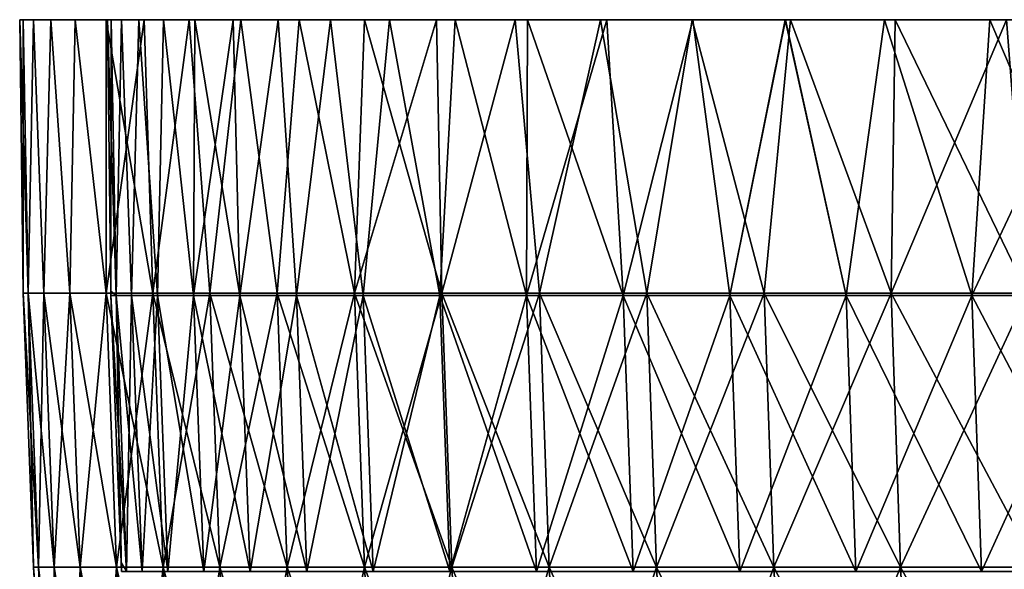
# Model space of a CAD drawing. Header units: millimetres. Extents: x -250 to 250, y 3898 to 4150.
# Tile 78 of 256: x -250 to -228, y 4137 to 4150. Entities that reach past the tile are written whole.
import ezdxf

# ---------------------------------------------------------------- set-up
doc = ezdxf.new("R2010")
doc.units = ezdxf.units.MM
doc.header["$LTSCALE"] = 5.599365
for name, color, linetype in [('1', 7, 'CONTINUOUS'), ('2', 7, 'CONTINUOUS'), ('3', 7, 'CONTINUOUS'), ('4', 7, 'CONTINUOUS'), ('5', 7, 'CONTINUOUS')]:
    doc.layers.add(name, color=color, linetype=linetype)

msp = doc.modelspace()

# ---------------------------------------------------------------- linework, layer by layer
at = {"layer": '1', "color": 251, "linetype": 'Continuous', "true_color": 0x504f50}
for points in [[(-250, 4150), (-249.921, 4150, 6.283), (-248, 4150), (-250, 4150)], [(-249.921, 4150, -6.283), (-250, 4150), (-247.92, 4150, -6.282), (-249.921, 4150, -6.283)], [(-247.92, 4150, -6.282), (-250, 4150), (-248, 4150), (-247.92, 4150, -6.282)], [(-249.921, 4150, 6.283), (-249.684, 4150, 12.561), (-247.92, 4150, 6.282), (-249.921, 4150, 6.283)], [(-248, 4150), (-249.921, 4150, 6.283), (-247.92, 4150, 6.282), (-248, 4150)], [(-249.684, 4150, -12.561), (-249.921, 4150, -6.283), (-247.682, 4150, -12.561), (-249.684, 4150, -12.561)], [(-247.682, 4150, -12.561), (-249.921, 4150, -6.283), (-247.92, 4150, -6.282), (-247.682, 4150, -12.561)], [(-249.684, 4150, 12.561), (-249.29, 4150, 18.832), (-247.682, 4150, 12.561), (-249.684, 4150, 12.561)], [(-247.92, 4150, 6.282), (-249.684, 4150, 12.561), (-247.682, 4150, 12.561), (-247.92, 4150, 6.282)], [(-249.29, 4150, -18.832), (-249.684, 4150, -12.561), (-247.284, 4150, -18.831), (-249.29, 4150, -18.832)], [(-247.284, 4150, -18.831), (-249.684, 4150, -12.561), (-247.682, 4150, -12.561), (-247.284, 4150, -18.831)], [(-249.29, 4150, 18.832), (-248.738, 4150, 25.09), (-247.284, 4150, 18.831), (-249.29, 4150, 18.832)], [(-247.682, 4150, 12.561), (-249.29, 4150, 18.832), (-247.284, 4150, 18.831), (-247.682, 4150, 12.561)], [(-248.738, 4150, -25.09), (-249.29, 4150, -18.832), (-246.728, 4150, -25.089), (-248.738, 4150, -25.09)], [(-246.728, 4150, -25.089), (-249.29, 4150, -18.832), (-247.284, 4150, -18.831), (-246.728, 4150, -25.089)], [(-248.738, 4150, 25.09), (-248.029, 4150, 31.333), (-246.013, 4150, 31.332), (-248.738, 4150, 25.09)], [(-247.284, 4150, 18.831), (-248.738, 4150, 25.09), (-246.728, 4150, 25.09), (-247.284, 4150, 18.831)], [(-246.728, 4150, 25.09), (-248.738, 4150, 25.09), (-246.013, 4150, 31.332), (-246.728, 4150, 25.09)], [(-248.029, 4150, -31.333), (-248.738, 4150, -25.09), (-246.013, 4150, -31.331), (-248.029, 4150, -31.333)], [(-246.013, 4150, -31.331), (-248.738, 4150, -25.09), (-246.728, 4150, -25.089), (-246.013, 4150, -31.331)], [(-248.029, 4150, 31.333), (-247.163, 4150, 37.556), (-245.14, 4150, 37.554), (-248.029, 4150, 31.333)], [(-246.013, 4150, 31.332), (-248.029, 4150, 31.333), (-245.14, 4150, 37.554), (-246.013, 4150, 31.332)], [(-247.163, 4150, -37.556), (-248.029, 4150, -31.333), (-245.14, 4150, -37.554), (-247.163, 4150, -37.556)], [(-245.14, 4150, -37.554), (-248.029, 4150, -31.333), (-246.013, 4150, -31.331), (-245.14, 4150, -37.554)], [(-247.163, 4150, 37.556), (-246.141, 4150, 43.756), (-244.11, 4150, 43.752), (-247.163, 4150, 37.556)], [(-245.14, 4150, 37.554), (-247.163, 4150, 37.556), (-244.11, 4150, 43.752), (-245.14, 4150, 37.554)], [(-246.141, 4150, -43.756), (-247.163, 4150, -37.556), (-244.11, 4150, -43.752), (-246.141, 4150, -43.756)], [(-244.11, 4150, -43.752), (-247.163, 4150, -37.556), (-245.14, 4150, -37.554), (-244.11, 4150, -43.752)], [(-246.141, 4150, 43.756), (-244.964, 4150, 49.927), (-242.923, 4150, 49.922), (-246.141, 4150, 43.756)], [(-244.11, 4150, 43.752), (-246.141, 4150, 43.756), (-242.923, 4150, 49.922), (-244.11, 4150, 43.752)], [(-244.964, 4150, -49.927), (-246.141, 4150, -43.756), (-242.924, 4150, -49.921), (-244.964, 4150, -49.927)], [(-242.924, 4150, -49.921), (-246.141, 4150, -43.756), (-244.11, 4150, -43.752), (-242.924, 4150, -49.921)], [(-244.964, 4150, 49.927), (-243.632, 4150, 56.068), (-241.581, 4150, 56.06), (-244.964, 4150, 49.927)], [(-242.923, 4150, 49.922), (-244.964, 4150, 49.927), (-241.581, 4150, 56.06), (-242.923, 4150, 49.922)], [(-243.632, 4150, -56.068), (-244.964, 4150, -49.927), (-241.581, 4150, -56.059), (-243.632, 4150, -56.068)], [(-241.581, 4150, -56.059), (-244.964, 4150, -49.927), (-242.924, 4150, -49.921), (-241.581, 4150, -56.059)], [(-243.632, 4150, 56.068), (-242.146, 4150, 62.172), (-240.083, 4150, 62.162), (-243.632, 4150, 56.068)], [(-241.581, 4150, 56.06), (-243.632, 4150, 56.068), (-240.083, 4150, 62.162), (-241.581, 4150, 56.06)], [(-242.146, 4150, -62.172), (-243.632, 4150, -56.068), (-240.083, 4150, -62.161), (-242.146, 4150, -62.172)], [(-240.083, 4150, -62.161), (-243.632, 4150, -56.068), (-241.581, 4150, -56.059), (-240.083, 4150, -62.161)], [(-242.146, 4150, 62.172), (-240.507, 4150, 68.238), (-238.432, 4150, 68.223), (-242.146, 4150, 62.172)], [(-240.083, 4150, 62.162), (-242.146, 4150, 62.172), (-238.432, 4150, 68.223), (-240.083, 4150, 62.162)], [(-240.507, 4150, -68.238), (-242.146, 4150, -62.172), (-238.432, 4150, -68.223), (-240.507, 4150, -68.238)], [(-238.432, 4150, -68.223), (-242.146, 4150, -62.172), (-240.083, 4150, -62.161), (-238.432, 4150, -68.223)], [(-240.507, 4150, 68.238), (-238.716, 4150, 74.26), (-236.627, 4150, 74.241), (-240.507, 4150, 68.238)], [(-238.432, 4150, 68.223), (-240.507, 4150, 68.238), (-236.627, 4150, 74.241), (-238.432, 4150, 68.223)], [(-238.716, 4150, -74.26), (-240.507, 4150, -68.238), (-236.627, 4150, -74.241), (-238.716, 4150, -74.26)], [(-236.627, 4150, -74.241), (-240.507, 4150, -68.238), (-238.432, 4150, -68.223), (-236.627, 4150, -74.241)], [(-238.716, 4150, 74.26), (-236.775, 4150, 80.236), (-234.67, 4150, 80.212), (-238.716, 4150, 74.26)], [(-236.627, 4150, 74.241), (-238.716, 4150, 74.26), (-234.67, 4150, 80.212), (-236.627, 4150, 74.241)], [(-236.775, 4150, -80.236), (-238.716, 4150, -74.26), (-234.67, 4150, -80.212), (-236.775, 4150, -80.236)], [(-234.67, 4150, -80.212), (-238.716, 4150, -74.26), (-236.627, 4150, -74.241), (-234.67, 4150, -80.212)], [(-236.775, 4150, 80.236), (-234.683, 4150, 86.161), (-232.562, 4150, 86.132), (-236.775, 4150, 80.236)], [(-234.67, 4150, 80.212), (-236.775, 4150, 80.236), (-232.562, 4150, 86.132), (-234.67, 4150, 80.212)], [(-234.683, 4150, -86.161), (-236.775, 4150, -80.236), (-232.563, 4150, -86.131), (-234.683, 4150, -86.161)], [(-232.563, 4150, -86.131), (-236.775, 4150, -80.236), (-234.67, 4150, -80.212), (-232.563, 4150, -86.131)], [(-234.683, 4150, 86.161), (-232.444, 4150, 92.031), (-230.306, 4150, 91.996), (-234.683, 4150, 86.161)], [(-232.562, 4150, 86.132), (-234.683, 4150, 86.161), (-230.306, 4150, 91.996), (-232.562, 4150, 86.132)], [(-232.444, 4150, -92.031), (-234.683, 4150, -86.161), (-230.306, 4150, -91.995), (-232.444, 4150, -92.031)], [(-230.306, 4150, -91.995), (-234.683, 4150, -86.161), (-232.563, 4150, -86.131), (-230.306, 4150, -91.995)], [(-232.444, 4150, 92.031), (-230.058, 4150, 97.843), (-227.902, 4150, 97.8), (-232.444, 4150, 92.031)], [(-230.306, 4150, 91.996), (-232.444, 4150, 92.031), (-227.902, 4150, 97.8), (-230.306, 4150, 91.996)], [(-230.058, 4150, -97.843), (-232.444, 4150, -92.031), (-227.902, 4150, -97.8), (-230.058, 4150, -97.843)], [(-227.902, 4150, -97.8), (-232.444, 4150, -92.031), (-230.306, 4150, -91.995), (-227.902, 4150, -97.8)], [(-230.058, 4150, 97.843), (-227.526, 4150, 103.594), (-225.351, 4150, 103.542), (-230.058, 4150, 97.843)], [(-227.902, 4150, 97.8), (-230.058, 4150, 97.843), (-225.351, 4150, 103.542), (-227.902, 4150, 97.8)], [(-227.526, 4150, -103.594), (-230.058, 4150, -97.843), (-225.351, 4150, -103.542), (-227.526, 4150, -103.594)], [(-225.351, 4150, -103.542), (-230.058, 4150, -97.843), (-227.902, 4150, -97.8), (-225.351, 4150, -103.542)]]:
    msp.add_3dface(points, dxfattribs=at)
at = {"layer": '2', "color": 251, "linetype": 'Continuous', "true_color": 0x504f50}
for points in [[(-250, 4150), (-249.921, 4150, -6.283), (-249.922, 4143.772), (-250, 4150)], [(-249.921, 4150, -6.283), (-249.804, 4143.772, -7.696), (-249.922, 4143.772), (-249.921, 4150, -6.283)], [(-249.921, 4150, -6.283), (-249.684, 4150, -12.561), (-249.804, 4143.772, -7.696), (-249.921, 4150, -6.283)], [(-249.684, 4150, -12.561), (-249.448, 4143.772, -15.385), (-249.804, 4143.772, -7.696), (-249.684, 4150, -12.561)], [(-249.684, 4150, -12.561), (-249.29, 4150, -18.832), (-249.448, 4143.772, -15.385), (-249.684, 4150, -12.561)], [(-249.29, 4150, -18.832), (-248.856, 4143.772, -23.06), (-249.448, 4143.772, -15.385), (-249.29, 4150, -18.832)], [(-249.29, 4150, -18.832), (-248.738, 4150, -25.09), (-248.856, 4143.772, -23.06), (-249.29, 4150, -18.832)], [(-248.738, 4150, -25.09), (-248.028, 4143.772, -30.713), (-248.856, 4143.772, -23.06), (-248.738, 4150, -25.09)], [(-248.738, 4150, -25.09), (-248.029, 4150, -31.333), (-248.028, 4143.772, -30.713), (-248.738, 4150, -25.09)], [(-248.029, 4150, -31.333), (-247.163, 4150, -37.556), (-248.028, 4143.772, -30.713), (-248.029, 4150, -31.333)], [(-247.163, 4150, -37.556), (-246.965, 4143.772, -38.336), (-248.028, 4143.772, -30.713), (-247.163, 4150, -37.556)], [(-247.163, 4150, -37.556), (-246.141, 4150, -43.756), (-246.965, 4143.772, -38.336), (-247.163, 4150, -37.556)], [(-246.141, 4150, -43.756), (-245.667, 4143.772, -45.923), (-246.965, 4143.772, -38.336), (-246.141, 4150, -43.756)], [(-246.141, 4150, -43.756), (-244.964, 4150, -49.927), (-245.667, 4143.772, -45.923), (-246.141, 4150, -43.756)], [(-244.964, 4150, -49.927), (-244.136, 4143.772, -53.467), (-245.667, 4143.772, -45.923), (-244.964, 4150, -49.927)], [(-244.964, 4150, -49.927), (-243.632, 4150, -56.068), (-244.136, 4143.772, -53.467), (-244.964, 4150, -49.927)], [(-243.632, 4150, -56.068), (-242.374, 4143.772, -60.96), (-244.136, 4143.772, -53.467), (-243.632, 4150, -56.068)], [(-243.632, 4150, -56.068), (-242.146, 4150, -62.172), (-242.374, 4143.772, -60.96), (-243.632, 4150, -56.068)], [(-242.146, 4150, -62.172), (-240.507, 4150, -68.238), (-242.374, 4143.772, -60.96), (-242.146, 4150, -62.172)], [(-240.507, 4150, -68.238), (-240.382, 4143.772, -68.395), (-242.374, 4143.772, -60.96), (-240.507, 4150, -68.238)], [(-240.507, 4150, -68.238), (-238.716, 4150, -74.26), (-240.382, 4143.772, -68.395), (-240.507, 4150, -68.238)], [(-238.716, 4150, -74.26), (-238.162, 4143.772, -75.765), (-240.382, 4143.772, -68.395), (-238.716, 4150, -74.26)], [(-238.716, 4150, -74.26), (-236.775, 4150, -80.236), (-238.162, 4143.772, -75.765), (-238.716, 4150, -74.26)], [(-236.775, 4150, -80.236), (-235.715, 4143.772, -83.063), (-238.162, 4143.772, -75.765), (-236.775, 4150, -80.236)], [(-236.775, 4150, -80.236), (-234.683, 4150, -86.161), (-235.715, 4143.772, -83.063), (-236.775, 4150, -80.236)], [(-234.683, 4150, -86.161), (-233.046, 4143.772, -90.282), (-235.715, 4143.772, -83.063), (-234.683, 4150, -86.161)], [(-234.683, 4150, -86.161), (-232.444, 4150, -92.031), (-233.046, 4143.772, -90.282), (-234.683, 4150, -86.161)], [(-232.444, 4150, -92.031), (-230.155, 4143.772, -97.416), (-233.046, 4143.772, -90.282), (-232.444, 4150, -92.031)], [(-232.444, 4150, -92.031), (-230.058, 4150, -97.843), (-230.155, 4143.772, -97.416), (-232.444, 4150, -92.031)], [(-230.058, 4150, -97.843), (-227.526, 4150, -103.594), (-230.155, 4143.772, -97.416), (-230.058, 4150, -97.843)], [(-227.526, 4150, -103.594), (-227.046, 4143.772, -104.458), (-230.155, 4143.772, -97.416), (-227.526, 4150, -103.594)], [(-249.804, 4143.772, -7.696), (-249.689, 4137.541), (-249.922, 4143.772), (-249.804, 4143.772, -7.696)], [(-249.571, 4137.541, -7.689), (-249.689, 4137.541), (-249.804, 4143.772, -7.696), (-249.571, 4137.541, -7.689)], [(-249.448, 4143.772, -15.385), (-249.571, 4137.541, -7.689), (-249.804, 4143.772, -7.696), (-249.448, 4143.772, -15.385)], [(-249.216, 4137.541, -15.371), (-249.571, 4137.541, -7.689), (-249.448, 4143.772, -15.385), (-249.216, 4137.541, -15.371)], [(-248.856, 4143.772, -23.06), (-249.216, 4137.541, -15.371), (-249.448, 4143.772, -15.385), (-248.856, 4143.772, -23.06)], [(-248.624, 4137.541, -23.038), (-249.216, 4137.541, -15.371), (-248.856, 4143.772, -23.06), (-248.624, 4137.541, -23.038)], [(-248.028, 4143.772, -30.713), (-248.624, 4137.541, -23.038), (-248.856, 4143.772, -23.06), (-248.028, 4143.772, -30.713)], [(-247.797, 4137.541, -30.684), (-248.624, 4137.541, -23.038), (-248.028, 4143.772, -30.713), (-247.797, 4137.541, -30.684)], [(-246.965, 4143.772, -38.336), (-247.797, 4137.541, -30.684), (-248.028, 4143.772, -30.713), (-246.965, 4143.772, -38.336)], [(-246.734, 4137.541, -38.3), (-247.797, 4137.541, -30.684), (-246.965, 4143.772, -38.336), (-246.734, 4137.541, -38.3)], [(-245.667, 4143.772, -45.923), (-246.734, 4137.541, -38.3), (-246.965, 4143.772, -38.336), (-245.667, 4143.772, -45.923)], [(-245.438, 4137.541, -45.88), (-246.734, 4137.541, -38.3), (-245.667, 4143.772, -45.923), (-245.438, 4137.541, -45.88)], [(-244.136, 4143.772, -53.467), (-245.438, 4137.541, -45.88), (-245.667, 4143.772, -45.923), (-244.136, 4143.772, -53.467)], [(-243.909, 4137.541, -53.417), (-245.438, 4137.541, -45.88), (-244.136, 4143.772, -53.467), (-243.909, 4137.541, -53.417)], [(-242.374, 4143.772, -60.96), (-243.909, 4137.541, -53.417), (-244.136, 4143.772, -53.467), (-242.374, 4143.772, -60.96)], [(-242.148, 4137.541, -60.903), (-243.909, 4137.541, -53.417), (-242.374, 4143.772, -60.96), (-242.148, 4137.541, -60.903)], [(-240.382, 4143.772, -68.395), (-242.148, 4137.541, -60.903), (-242.374, 4143.772, -60.96), (-240.382, 4143.772, -68.395)], [(-240.158, 4137.541, -68.331), (-242.148, 4137.541, -60.903), (-240.382, 4143.772, -68.395), (-240.158, 4137.541, -68.331)], [(-238.162, 4143.772, -75.765), (-240.158, 4137.541, -68.331), (-240.382, 4143.772, -68.395), (-238.162, 4143.772, -75.765)], [(-237.939, 4137.541, -75.694), (-240.158, 4137.541, -68.331), (-238.162, 4143.772, -75.765), (-237.939, 4137.541, -75.694)], [(-235.715, 4143.772, -83.063), (-237.939, 4137.541, -75.694), (-238.162, 4143.772, -75.765), (-235.715, 4143.772, -83.063)], [(-235.496, 4137.541, -82.985), (-237.939, 4137.541, -75.694), (-235.715, 4143.772, -83.063), (-235.496, 4137.541, -82.985)], [(-233.046, 4143.772, -90.282), (-235.496, 4137.541, -82.985), (-235.715, 4143.772, -83.063), (-233.046, 4143.772, -90.282)], [(-232.828, 4137.541, -90.198), (-235.496, 4137.541, -82.985), (-233.046, 4143.772, -90.282), (-232.828, 4137.541, -90.198)], [(-230.155, 4143.772, -97.416), (-232.828, 4137.541, -90.198), (-233.046, 4143.772, -90.282), (-230.155, 4143.772, -97.416)], [(-229.94, 4137.541, -97.325), (-232.828, 4137.541, -90.198), (-230.155, 4143.772, -97.416), (-229.94, 4137.541, -97.325)], [(-227.046, 4143.772, -104.458), (-229.94, 4137.541, -97.325), (-230.155, 4143.772, -97.416), (-227.046, 4143.772, -104.458)], [(-226.834, 4137.541, -104.36), (-229.94, 4137.541, -97.325), (-227.046, 4143.772, -104.458), (-226.834, 4137.541, -104.36)], [(-249.571, 4137.541, -7.689), (-249.301, 4131.318), (-249.689, 4137.541), (-249.571, 4137.541, -7.689)], [(-249.183, 4131.318, -7.677), (-249.301, 4131.318), (-249.571, 4137.541, -7.689), (-249.183, 4131.318, -7.677)], [(-249.216, 4137.541, -15.371), (-249.183, 4131.318, -7.677), (-249.571, 4137.541, -7.689), (-249.216, 4137.541, -15.371)], [(-248.828, 4131.318, -15.347), (-249.183, 4131.318, -7.677), (-249.216, 4137.541, -15.371), (-248.828, 4131.318, -15.347)], [(-248.624, 4137.541, -23.038), (-248.828, 4131.318, -15.347), (-249.216, 4137.541, -15.371), (-248.624, 4137.541, -23.038)], [(-248.238, 4131.318, -23.003), (-248.828, 4131.318, -15.347), (-248.624, 4137.541, -23.038), (-248.238, 4131.318, -23.003)], [(-247.797, 4137.541, -30.684), (-248.238, 4131.318, -23.003), (-248.624, 4137.541, -23.038), (-247.797, 4137.541, -30.684)], [(-247.411, 4131.318, -30.636), (-248.238, 4131.318, -23.003), (-247.797, 4137.541, -30.684), (-247.411, 4131.318, -30.636)], [(-246.734, 4137.541, -38.3), (-247.411, 4131.318, -30.636), (-247.797, 4137.541, -30.684), (-246.734, 4137.541, -38.3)], [(-246.351, 4131.318, -38.241), (-247.411, 4131.318, -30.636), (-246.734, 4137.541, -38.3), (-246.351, 4131.318, -38.241)], [(-245.438, 4137.541, -45.88), (-246.351, 4131.318, -38.241), (-246.734, 4137.541, -38.3), (-245.438, 4137.541, -45.88)], [(-245.056, 4131.318, -45.809), (-246.351, 4131.318, -38.241), (-245.438, 4137.541, -45.88), (-245.056, 4131.318, -45.809)], [(-243.909, 4137.541, -53.417), (-245.056, 4131.318, -45.809), (-245.438, 4137.541, -45.88), (-243.909, 4137.541, -53.417)], [(-243.529, 4131.318, -53.334), (-245.056, 4131.318, -45.809), (-243.909, 4137.541, -53.417), (-243.529, 4131.318, -53.334)], [(-242.148, 4137.541, -60.903), (-243.529, 4131.318, -53.334), (-243.909, 4137.541, -53.417), (-242.148, 4137.541, -60.903)], [(-241.771, 4131.318, -60.808), (-243.529, 4131.318, -53.334), (-242.148, 4137.541, -60.903), (-241.771, 4131.318, -60.808)], [(-240.158, 4137.541, -68.331), (-241.771, 4131.318, -60.808), (-242.148, 4137.541, -60.903), (-240.158, 4137.541, -68.331)], [(-239.784, 4131.318, -68.224), (-241.771, 4131.318, -60.808), (-240.158, 4137.541, -68.331), (-239.784, 4131.318, -68.224)], [(-237.939, 4137.541, -75.694), (-239.784, 4131.318, -68.224), (-240.158, 4137.541, -68.331), (-237.939, 4137.541, -75.694)], [(-237.569, 4131.318, -75.576), (-239.784, 4131.318, -68.224), (-237.939, 4137.541, -75.694), (-237.569, 4131.318, -75.576)], [(-235.496, 4137.541, -82.985), (-237.569, 4131.318, -75.576), (-237.939, 4137.541, -75.694), (-235.496, 4137.541, -82.985)], [(-235.129, 4131.318, -82.856), (-237.569, 4131.318, -75.576), (-235.496, 4137.541, -82.985), (-235.129, 4131.318, -82.856)], [(-232.828, 4137.541, -90.198), (-235.129, 4131.318, -82.856), (-235.496, 4137.541, -82.985), (-232.828, 4137.541, -90.198)], [(-232.466, 4131.318, -90.058), (-235.129, 4131.318, -82.856), (-232.828, 4137.541, -90.198), (-232.466, 4131.318, -90.058)], [(-229.94, 4137.541, -97.325), (-232.466, 4131.318, -90.058), (-232.828, 4137.541, -90.198), (-229.94, 4137.541, -97.325)], [(-229.583, 4131.318, -97.174), (-232.466, 4131.318, -90.058), (-229.94, 4137.541, -97.325), (-229.583, 4131.318, -97.174)], [(-226.834, 4137.541, -104.36), (-229.583, 4131.318, -97.174), (-229.94, 4137.541, -97.325), (-226.834, 4137.541, -104.36)], [(-226.481, 4131.318, -104.198), (-229.583, 4131.318, -97.174), (-226.834, 4137.541, -104.36), (-226.481, 4131.318, -104.198)]]:
    msp.add_3dface(points, dxfattribs=at)
at = {"layer": '3', "color": 251, "linetype": 'Continuous', "true_color": 0x504f50}
for points in [[(-249.921, 4150, 6.283), (-250, 4150), (-249.804, 4143.772, 7.696), (-249.921, 4150, 6.283)], [(-250, 4150), (-249.922, 4143.772), (-249.804, 4143.772, 7.696), (-250, 4150)], [(-249.684, 4150, 12.561), (-249.921, 4150, 6.283), (-249.804, 4143.772, 7.696), (-249.684, 4150, 12.561)], [(-249.684, 4150, 12.561), (-249.804, 4143.772, 7.696), (-249.448, 4143.772, 15.385), (-249.684, 4150, 12.561)], [(-249.29, 4150, 18.832), (-249.684, 4150, 12.561), (-249.448, 4143.772, 15.385), (-249.29, 4150, 18.832)], [(-249.29, 4150, 18.832), (-249.448, 4143.772, 15.385), (-248.856, 4143.772, 23.06), (-249.29, 4150, 18.832)], [(-248.738, 4150, 25.09), (-249.29, 4150, 18.832), (-248.856, 4143.772, 23.06), (-248.738, 4150, 25.09)], [(-248.738, 4150, 25.09), (-248.856, 4143.772, 23.06), (-248.028, 4143.772, 30.713), (-248.738, 4150, 25.09)], [(-248.029, 4150, 31.333), (-248.738, 4150, 25.09), (-248.028, 4143.772, 30.713), (-248.029, 4150, 31.333)], [(-247.163, 4150, 37.556), (-248.029, 4150, 31.333), (-246.965, 4143.772, 38.336), (-247.163, 4150, 37.556)], [(-248.029, 4150, 31.333), (-248.028, 4143.772, 30.713), (-246.965, 4143.772, 38.336), (-248.029, 4150, 31.333)], [(-246.141, 4150, 43.756), (-247.163, 4150, 37.556), (-246.965, 4143.772, 38.336), (-246.141, 4150, 43.756)], [(-246.141, 4150, 43.756), (-246.965, 4143.772, 38.336), (-245.667, 4143.772, 45.923), (-246.141, 4150, 43.756)], [(-244.964, 4150, 49.927), (-246.141, 4150, 43.756), (-245.667, 4143.772, 45.923), (-244.964, 4150, 49.927)], [(-244.964, 4150, 49.927), (-245.667, 4143.772, 45.923), (-244.136, 4143.772, 53.467), (-244.964, 4150, 49.927)], [(-243.632, 4150, 56.068), (-244.964, 4150, 49.927), (-244.136, 4143.772, 53.467), (-243.632, 4150, 56.068)], [(-243.632, 4150, 56.068), (-244.136, 4143.772, 53.467), (-242.374, 4143.772, 60.96), (-243.632, 4150, 56.068)], [(-242.146, 4150, 62.172), (-243.632, 4150, 56.068), (-242.374, 4143.772, 60.96), (-242.146, 4150, 62.172)], [(-242.146, 4150, 62.172), (-242.374, 4143.772, 60.96), (-240.382, 4143.772, 68.395), (-242.146, 4150, 62.172)], [(-240.507, 4150, 68.238), (-242.146, 4150, 62.172), (-240.382, 4143.772, 68.395), (-240.507, 4150, 68.238)], [(-238.716, 4150, 74.26), (-240.507, 4150, 68.238), (-240.382, 4143.772, 68.395), (-238.716, 4150, 74.26)], [(-238.716, 4150, 74.26), (-240.382, 4143.772, 68.395), (-238.162, 4143.772, 75.765), (-238.716, 4150, 74.26)], [(-236.775, 4150, 80.236), (-238.716, 4150, 74.26), (-238.162, 4143.772, 75.765), (-236.775, 4150, 80.236)], [(-236.775, 4150, 80.236), (-238.162, 4143.772, 75.765), (-235.715, 4143.772, 83.063), (-236.775, 4150, 80.236)], [(-234.683, 4150, 86.161), (-236.775, 4150, 80.236), (-235.715, 4143.772, 83.063), (-234.683, 4150, 86.161)], [(-234.683, 4150, 86.161), (-235.715, 4143.772, 83.063), (-233.046, 4143.772, 90.282), (-234.683, 4150, 86.161)], [(-232.444, 4150, 92.031), (-234.683, 4150, 86.161), (-233.046, 4143.772, 90.282), (-232.444, 4150, 92.031)], [(-232.444, 4150, 92.031), (-233.046, 4143.772, 90.282), (-230.155, 4143.772, 97.416), (-232.444, 4150, 92.031)], [(-230.058, 4150, 97.843), (-232.444, 4150, 92.031), (-230.155, 4143.772, 97.416), (-230.058, 4150, 97.843)], [(-230.058, 4150, 97.843), (-230.155, 4143.772, 97.416), (-227.046, 4143.772, 104.458), (-230.058, 4150, 97.843)], [(-227.526, 4150, 103.594), (-230.058, 4150, 97.843), (-227.046, 4143.772, 104.458), (-227.526, 4150, 103.594)], [(-249.922, 4143.772), (-249.689, 4137.541), (-249.571, 4137.541, 7.689), (-249.922, 4143.772)], [(-249.922, 4143.772), (-249.571, 4137.541, 7.689), (-249.804, 4143.772, 7.696), (-249.922, 4143.772)], [(-249.571, 4137.541, 7.689), (-249.216, 4137.541, 15.371), (-249.804, 4143.772, 7.696), (-249.571, 4137.541, 7.689)], [(-249.804, 4143.772, 7.696), (-249.216, 4137.541, 15.371), (-249.448, 4143.772, 15.385), (-249.804, 4143.772, 7.696)], [(-249.216, 4137.541, 15.371), (-248.624, 4137.541, 23.038), (-249.448, 4143.772, 15.385), (-249.216, 4137.541, 15.371)], [(-249.448, 4143.772, 15.385), (-248.624, 4137.541, 23.038), (-248.856, 4143.772, 23.06), (-249.448, 4143.772, 15.385)], [(-248.624, 4137.541, 23.038), (-247.797, 4137.541, 30.684), (-248.856, 4143.772, 23.06), (-248.624, 4137.541, 23.038)], [(-248.856, 4143.772, 23.06), (-247.797, 4137.541, 30.684), (-248.028, 4143.772, 30.713), (-248.856, 4143.772, 23.06)], [(-247.797, 4137.541, 30.684), (-246.734, 4137.541, 38.3), (-248.028, 4143.772, 30.713), (-247.797, 4137.541, 30.684)], [(-248.028, 4143.772, 30.713), (-246.734, 4137.541, 38.3), (-246.965, 4143.772, 38.336), (-248.028, 4143.772, 30.713)], [(-246.734, 4137.541, 38.3), (-245.438, 4137.541, 45.88), (-246.965, 4143.772, 38.336), (-246.734, 4137.541, 38.3)], [(-246.965, 4143.772, 38.336), (-245.438, 4137.541, 45.88), (-245.667, 4143.772, 45.923), (-246.965, 4143.772, 38.336)], [(-245.438, 4137.541, 45.88), (-243.909, 4137.541, 53.417), (-245.667, 4143.772, 45.923), (-245.438, 4137.541, 45.88)], [(-245.667, 4143.772, 45.923), (-243.909, 4137.541, 53.417), (-244.136, 4143.772, 53.467), (-245.667, 4143.772, 45.923)], [(-243.909, 4137.541, 53.417), (-242.148, 4137.541, 60.903), (-244.136, 4143.772, 53.467), (-243.909, 4137.541, 53.417)], [(-244.136, 4143.772, 53.467), (-242.148, 4137.541, 60.903), (-242.374, 4143.772, 60.96), (-244.136, 4143.772, 53.467)], [(-242.148, 4137.541, 60.903), (-240.158, 4137.541, 68.331), (-242.374, 4143.772, 60.96), (-242.148, 4137.541, 60.903)], [(-242.374, 4143.772, 60.96), (-240.158, 4137.541, 68.331), (-240.382, 4143.772, 68.395), (-242.374, 4143.772, 60.96)], [(-240.158, 4137.541, 68.331), (-237.939, 4137.541, 75.694), (-240.382, 4143.772, 68.395), (-240.158, 4137.541, 68.331)], [(-240.382, 4143.772, 68.395), (-237.939, 4137.541, 75.694), (-238.162, 4143.772, 75.765), (-240.382, 4143.772, 68.395)], [(-237.939, 4137.541, 75.694), (-235.496, 4137.541, 82.985), (-238.162, 4143.772, 75.765), (-237.939, 4137.541, 75.694)], [(-238.162, 4143.772, 75.765), (-235.496, 4137.541, 82.985), (-235.715, 4143.772, 83.063), (-238.162, 4143.772, 75.765)], [(-235.496, 4137.541, 82.985), (-232.828, 4137.541, 90.198), (-235.715, 4143.772, 83.063), (-235.496, 4137.541, 82.985)], [(-235.715, 4143.772, 83.063), (-232.828, 4137.541, 90.198), (-233.046, 4143.772, 90.282), (-235.715, 4143.772, 83.063)], [(-232.828, 4137.541, 90.198), (-229.94, 4137.541, 97.325), (-233.046, 4143.772, 90.282), (-232.828, 4137.541, 90.198)], [(-233.046, 4143.772, 90.282), (-229.94, 4137.541, 97.325), (-230.155, 4143.772, 97.416), (-233.046, 4143.772, 90.282)], [(-229.94, 4137.541, 97.325), (-226.834, 4137.541, 104.36), (-230.155, 4143.772, 97.416), (-229.94, 4137.541, 97.325)], [(-230.155, 4143.772, 97.416), (-226.834, 4137.541, 104.36), (-227.046, 4143.772, 104.458), (-230.155, 4143.772, 97.416)], [(-249.689, 4137.541), (-249.301, 4131.318), (-249.183, 4131.318, 7.677), (-249.689, 4137.541)], [(-249.689, 4137.541), (-249.183, 4131.318, 7.677), (-249.571, 4137.541, 7.689), (-249.689, 4137.541)], [(-249.183, 4131.318, 7.677), (-248.828, 4131.318, 15.347), (-249.571, 4137.541, 7.689), (-249.183, 4131.318, 7.677)], [(-249.571, 4137.541, 7.689), (-248.828, 4131.318, 15.347), (-249.216, 4137.541, 15.371), (-249.571, 4137.541, 7.689)], [(-248.828, 4131.318, 15.347), (-248.238, 4131.318, 23.003), (-249.216, 4137.541, 15.371), (-248.828, 4131.318, 15.347)], [(-249.216, 4137.541, 15.371), (-248.238, 4131.318, 23.003), (-248.624, 4137.541, 23.038), (-249.216, 4137.541, 15.371)], [(-248.238, 4131.318, 23.003), (-247.411, 4131.318, 30.636), (-248.624, 4137.541, 23.038), (-248.238, 4131.318, 23.003)], [(-248.624, 4137.541, 23.038), (-247.411, 4131.318, 30.636), (-247.797, 4137.541, 30.684), (-248.624, 4137.541, 23.038)], [(-247.411, 4131.318, 30.636), (-246.351, 4131.318, 38.241), (-247.797, 4137.541, 30.684), (-247.411, 4131.318, 30.636)], [(-247.797, 4137.541, 30.684), (-246.351, 4131.318, 38.241), (-246.734, 4137.541, 38.3), (-247.797, 4137.541, 30.684)], [(-246.351, 4131.318, 38.241), (-245.056, 4131.318, 45.809), (-246.734, 4137.541, 38.3), (-246.351, 4131.318, 38.241)], [(-246.734, 4137.541, 38.3), (-245.056, 4131.318, 45.809), (-245.438, 4137.541, 45.88), (-246.734, 4137.541, 38.3)], [(-245.056, 4131.318, 45.809), (-243.529, 4131.318, 53.334), (-245.438, 4137.541, 45.88), (-245.056, 4131.318, 45.809)], [(-245.438, 4137.541, 45.88), (-243.529, 4131.318, 53.334), (-243.909, 4137.541, 53.417), (-245.438, 4137.541, 45.88)], [(-243.529, 4131.318, 53.334), (-241.771, 4131.318, 60.808), (-243.909, 4137.541, 53.417), (-243.529, 4131.318, 53.334)], [(-243.909, 4137.541, 53.417), (-241.771, 4131.318, 60.808), (-242.148, 4137.541, 60.903), (-243.909, 4137.541, 53.417)], [(-241.771, 4131.318, 60.808), (-239.784, 4131.318, 68.224), (-242.148, 4137.541, 60.903), (-241.771, 4131.318, 60.808)], [(-242.148, 4137.541, 60.903), (-239.784, 4131.318, 68.224), (-240.158, 4137.541, 68.331), (-242.148, 4137.541, 60.903)], [(-239.784, 4131.318, 68.224), (-237.569, 4131.318, 75.576), (-240.158, 4137.541, 68.331), (-239.784, 4131.318, 68.224)], [(-240.158, 4137.541, 68.331), (-237.569, 4131.318, 75.576), (-237.939, 4137.541, 75.694), (-240.158, 4137.541, 68.331)], [(-237.569, 4131.318, 75.576), (-235.129, 4131.318, 82.856), (-237.939, 4137.541, 75.694), (-237.569, 4131.318, 75.576)], [(-237.939, 4137.541, 75.694), (-235.129, 4131.318, 82.856), (-235.496, 4137.541, 82.985), (-237.939, 4137.541, 75.694)], [(-235.129, 4131.318, 82.856), (-232.466, 4131.318, 90.058), (-235.496, 4137.541, 82.985), (-235.129, 4131.318, 82.856)], [(-235.496, 4137.541, 82.985), (-232.466, 4131.318, 90.058), (-232.828, 4137.541, 90.198), (-235.496, 4137.541, 82.985)], [(-232.466, 4131.318, 90.058), (-229.583, 4131.318, 97.174), (-232.828, 4137.541, 90.198), (-232.466, 4131.318, 90.058)], [(-232.828, 4137.541, 90.198), (-229.583, 4131.318, 97.174), (-229.94, 4137.541, 97.325), (-232.828, 4137.541, 90.198)], [(-229.583, 4131.318, 97.174), (-226.481, 4131.318, 104.198), (-229.94, 4137.541, 97.325), (-229.583, 4131.318, 97.174)], [(-229.94, 4137.541, 97.325), (-226.481, 4131.318, 104.198), (-226.834, 4137.541, 104.36), (-229.94, 4137.541, 97.325)]]:
    msp.add_3dface(points, dxfattribs=at)
at = {"layer": '4', "color": 155, "linetype": 'Continuous', "true_color": 0x4a708c}
for points in [[(-248, 4150), (-247.92, 4150, 6.282), (-247.923, 4143.824), (-248, 4150)], [(-247.92, 4150, 6.282), (-247.921, 4143.721), (-247.923, 4143.824), (-247.92, 4150, 6.282)], [(-247.92, 4150, 6.282), (-247.803, 4143.721, 7.635), (-247.921, 4143.721), (-247.92, 4150, 6.282)], [(-247.92, 4150, 6.282), (-247.682, 4150, 12.561), (-247.803, 4143.721, 7.635), (-247.92, 4150, 6.282)], [(-247.682, 4150, 12.561), (-247.45, 4143.721, 15.262), (-247.803, 4143.721, 7.635), (-247.682, 4150, 12.561)], [(-247.682, 4150, 12.561), (-247.284, 4150, 18.831), (-247.45, 4143.721, 15.262), (-247.682, 4150, 12.561)], [(-247.284, 4150, 18.831), (-246.863, 4143.721, 22.875), (-247.45, 4143.721, 15.262), (-247.284, 4150, 18.831)], [(-247.284, 4150, 18.831), (-246.728, 4150, 25.09), (-246.863, 4143.721, 22.875), (-247.284, 4150, 18.831)], [(-246.728, 4150, 25.09), (-246.041, 4143.721, 30.467), (-246.863, 4143.721, 22.875), (-246.728, 4150, 25.09)], [(-246.728, 4150, 25.09), (-246.013, 4150, 31.332), (-246.041, 4143.721, 30.467), (-246.728, 4150, 25.09)], [(-246.013, 4150, 31.332), (-245.14, 4150, 37.554), (-246.041, 4143.721, 30.467), (-246.013, 4150, 31.332)], [(-245.14, 4150, 37.554), (-244.986, 4143.721, 38.029), (-246.041, 4143.721, 30.467), (-245.14, 4150, 37.554)], [(-245.14, 4150, 37.554), (-244.11, 4150, 43.752), (-244.986, 4143.721, 38.029), (-245.14, 4150, 37.554)], [(-244.11, 4150, 43.752), (-243.699, 4143.721, 45.555), (-244.986, 4143.721, 38.029), (-244.11, 4150, 43.752)], [(-244.11, 4150, 43.752), (-242.923, 4150, 49.922), (-243.699, 4143.721, 45.555), (-244.11, 4150, 43.752)], [(-242.923, 4150, 49.922), (-242.181, 4143.721, 53.038), (-243.699, 4143.721, 45.555), (-242.923, 4150, 49.922)], [(-242.923, 4150, 49.922), (-241.581, 4150, 56.06), (-242.181, 4143.721, 53.038), (-242.923, 4150, 49.922)], [(-241.581, 4150, 56.06), (-240.433, 4143.721, 60.471), (-242.181, 4143.721, 53.038), (-241.581, 4150, 56.06)], [(-241.581, 4150, 56.06), (-240.083, 4150, 62.162), (-240.433, 4143.721, 60.471), (-241.581, 4150, 56.06)], [(-240.083, 4150, 62.162), (-238.456, 4143.721, 67.847), (-240.433, 4143.721, 60.471), (-240.083, 4150, 62.162)], [(-240.083, 4150, 62.162), (-238.432, 4150, 68.223), (-238.456, 4143.721, 67.847), (-240.083, 4150, 62.162)], [(-238.432, 4150, 68.223), (-236.627, 4150, 74.241), (-238.456, 4143.721, 67.847), (-238.432, 4150, 68.223)], [(-236.627, 4150, 74.241), (-236.254, 4143.721, 75.158), (-238.456, 4143.721, 67.847), (-236.627, 4150, 74.241)], [(-236.627, 4150, 74.241), (-234.67, 4150, 80.212), (-236.254, 4143.721, 75.158), (-236.627, 4150, 74.241)], [(-234.67, 4150, 80.212), (-233.827, 4143.721, 82.398), (-236.254, 4143.721, 75.158), (-234.67, 4150, 80.212)], [(-234.67, 4150, 80.212), (-232.562, 4150, 86.132), (-233.827, 4143.721, 82.398), (-234.67, 4150, 80.212)], [(-232.562, 4150, 86.132), (-231.179, 4143.721, 89.559), (-233.827, 4143.721, 82.398), (-232.562, 4150, 86.132)], [(-232.562, 4150, 86.132), (-230.306, 4150, 91.996), (-231.179, 4143.721, 89.559), (-232.562, 4150, 86.132)], [(-230.306, 4150, 91.996), (-228.311, 4143.721, 96.636), (-231.179, 4143.721, 89.559), (-230.306, 4150, 91.996)], [(-230.306, 4150, 91.996), (-227.902, 4150, 97.8), (-228.311, 4143.721, 96.636), (-230.306, 4150, 91.996)], [(-227.902, 4150, 97.8), (-225.351, 4150, 103.542), (-228.311, 4143.721, 96.636), (-227.902, 4150, 97.8)], [(-225.351, 4150, 103.542), (-225.227, 4143.721, 103.621), (-228.311, 4143.721, 96.636), (-225.351, 4150, 103.542)], [(-247.921, 4143.721), (-247.803, 4143.721, 7.635), (-247.692, 4137.651), (-247.921, 4143.721)], [(-247.564, 4137.44, 7.627), (-247.682, 4137.44), (-247.803, 4143.721, 7.635), (-247.564, 4137.44, 7.627)], [(-247.45, 4143.721, 15.262), (-247.564, 4137.44, 7.627), (-247.803, 4143.721, 7.635), (-247.45, 4143.721, 15.262)], [(-247.803, 4143.721, 7.635), (-247.682, 4137.44), (-247.692, 4137.651), (-247.803, 4143.721, 7.635)], [(-247.212, 4137.44, 15.248), (-247.564, 4137.44, 7.627), (-247.45, 4143.721, 15.262), (-247.212, 4137.44, 15.248)], [(-246.863, 4143.721, 22.875), (-247.212, 4137.44, 15.248), (-247.45, 4143.721, 15.262), (-246.863, 4143.721, 22.875)], [(-246.625, 4137.44, 22.853), (-247.212, 4137.44, 15.248), (-246.863, 4143.721, 22.875), (-246.625, 4137.44, 22.853)], [(-246.041, 4143.721, 30.467), (-246.625, 4137.44, 22.853), (-246.863, 4143.721, 22.875), (-246.041, 4143.721, 30.467)], [(-245.804, 4137.44, 30.437), (-246.625, 4137.44, 22.853), (-246.041, 4143.721, 30.467), (-245.804, 4137.44, 30.437)], [(-244.986, 4143.721, 38.029), (-245.804, 4137.44, 30.437), (-246.041, 4143.721, 30.467), (-244.986, 4143.721, 38.029)], [(-244.751, 4137.44, 37.992), (-245.804, 4137.44, 30.437), (-244.986, 4143.721, 38.029), (-244.751, 4137.44, 37.992)], [(-243.699, 4143.721, 45.555), (-244.751, 4137.44, 37.992), (-244.986, 4143.721, 38.029), (-243.699, 4143.721, 45.555)], [(-243.464, 4137.44, 45.511), (-244.751, 4137.44, 37.992), (-243.699, 4143.721, 45.555), (-243.464, 4137.44, 45.511)], [(-242.181, 4143.721, 53.038), (-243.464, 4137.44, 45.511), (-243.699, 4143.721, 45.555), (-242.181, 4143.721, 53.038)], [(-241.947, 4137.44, 52.987), (-243.464, 4137.44, 45.511), (-242.181, 4143.721, 53.038), (-241.947, 4137.44, 52.987)], [(-240.433, 4143.721, 60.471), (-241.947, 4137.44, 52.987), (-242.181, 4143.721, 53.038), (-240.433, 4143.721, 60.471)], [(-240.201, 4137.44, 60.413), (-241.947, 4137.44, 52.987), (-240.433, 4143.721, 60.471), (-240.201, 4137.44, 60.413)], [(-238.456, 4143.721, 67.847), (-240.201, 4137.44, 60.413), (-240.433, 4143.721, 60.471), (-238.456, 4143.721, 67.847)], [(-238.227, 4137.44, 67.781), (-240.201, 4137.44, 60.413), (-238.456, 4143.721, 67.847), (-238.227, 4137.44, 67.781)], [(-236.254, 4143.721, 75.158), (-238.227, 4137.44, 67.781), (-238.456, 4143.721, 67.847), (-236.254, 4143.721, 75.158)], [(-236.026, 4137.44, 75.085), (-238.227, 4137.44, 67.781), (-236.254, 4143.721, 75.158), (-236.026, 4137.44, 75.085)], [(-233.827, 4143.721, 82.398), (-236.026, 4137.44, 75.085), (-236.254, 4143.721, 75.158), (-233.827, 4143.721, 82.398)], [(-233.602, 4137.44, 82.318), (-236.026, 4137.44, 75.085), (-233.827, 4143.721, 82.398), (-233.602, 4137.44, 82.318)], [(-231.179, 4143.721, 89.559), (-233.602, 4137.44, 82.318), (-233.827, 4143.721, 82.398), (-231.179, 4143.721, 89.559)], [(-230.956, 4137.44, 89.473), (-233.602, 4137.44, 82.318), (-231.179, 4143.721, 89.559), (-230.956, 4137.44, 89.473)], [(-228.311, 4143.721, 96.636), (-230.956, 4137.44, 89.473), (-231.179, 4143.721, 89.559), (-228.311, 4143.721, 96.636)], [(-228.091, 4137.44, 96.543), (-230.956, 4137.44, 89.473), (-228.311, 4143.721, 96.636), (-228.091, 4137.44, 96.543)], [(-225.227, 4143.721, 103.621), (-228.091, 4137.44, 96.543), (-228.311, 4143.721, 96.636), (-225.227, 4143.721, 103.621)], [(-225.01, 4137.44, 103.521), (-228.091, 4137.44, 96.543), (-225.227, 4143.721, 103.621), (-225.01, 4137.44, 103.521)]]:
    msp.add_3dface(points, dxfattribs=at)
at = {"layer": '5', "color": 155, "linetype": 'Continuous', "true_color": 0x4a708c}
for points in [[(-247.92, 4150, -6.282), (-248, 4150), (-247.803, 4143.721, -7.635), (-247.92, 4150, -6.282)], [(-248, 4150), (-247.923, 4143.824), (-247.803, 4143.721, -7.635), (-248, 4150)], [(-247.682, 4150, -12.561), (-247.92, 4150, -6.282), (-247.803, 4143.721, -7.635), (-247.682, 4150, -12.561)], [(-247.682, 4150, -12.561), (-247.803, 4143.721, -7.635), (-247.45, 4143.721, -15.262), (-247.682, 4150, -12.561)], [(-247.284, 4150, -18.831), (-247.682, 4150, -12.561), (-247.45, 4143.721, -15.262), (-247.284, 4150, -18.831)], [(-247.284, 4150, -18.831), (-247.45, 4143.721, -15.262), (-246.863, 4143.721, -22.875), (-247.284, 4150, -18.831)], [(-246.728, 4150, -25.089), (-247.284, 4150, -18.831), (-246.863, 4143.721, -22.875), (-246.728, 4150, -25.089)], [(-246.728, 4150, -25.089), (-246.863, 4143.721, -22.875), (-246.041, 4143.721, -30.467), (-246.728, 4150, -25.089)], [(-246.013, 4150, -31.331), (-246.728, 4150, -25.089), (-246.041, 4143.721, -30.467), (-246.013, 4150, -31.331)], [(-246.013, 4150, -31.331), (-246.041, 4143.721, -30.467), (-244.986, 4143.721, -38.029), (-246.013, 4150, -31.331)], [(-245.14, 4150, -37.554), (-246.013, 4150, -31.331), (-244.986, 4143.721, -38.029), (-245.14, 4150, -37.554)], [(-244.11, 4150, -43.752), (-245.14, 4150, -37.554), (-244.986, 4143.721, -38.029), (-244.11, 4150, -43.752)], [(-244.11, 4150, -43.752), (-244.986, 4143.721, -38.029), (-243.699, 4143.721, -45.555), (-244.11, 4150, -43.752)], [(-242.924, 4150, -49.921), (-244.11, 4150, -43.752), (-243.699, 4143.721, -45.555), (-242.924, 4150, -49.921)], [(-242.924, 4150, -49.921), (-243.699, 4143.721, -45.555), (-242.181, 4143.721, -53.038), (-242.924, 4150, -49.921)], [(-241.581, 4150, -56.059), (-242.924, 4150, -49.921), (-242.181, 4143.721, -53.038), (-241.581, 4150, -56.059)], [(-241.581, 4150, -56.059), (-242.181, 4143.721, -53.038), (-240.433, 4143.721, -60.471), (-241.581, 4150, -56.059)], [(-240.083, 4150, -62.161), (-241.581, 4150, -56.059), (-240.433, 4143.721, -60.471), (-240.083, 4150, -62.161)], [(-240.083, 4150, -62.161), (-240.433, 4143.721, -60.471), (-238.456, 4143.721, -67.847), (-240.083, 4150, -62.161)], [(-238.432, 4150, -68.223), (-240.083, 4150, -62.161), (-238.456, 4143.721, -67.847), (-238.432, 4150, -68.223)], [(-238.432, 4150, -68.223), (-238.456, 4143.721, -67.847), (-236.254, 4143.721, -75.158), (-238.432, 4150, -68.223)], [(-236.627, 4150, -74.241), (-238.432, 4150, -68.223), (-236.254, 4143.721, -75.158), (-236.627, 4150, -74.241)], [(-234.67, 4150, -80.212), (-236.627, 4150, -74.241), (-236.254, 4143.721, -75.158), (-234.67, 4150, -80.212)], [(-234.67, 4150, -80.212), (-236.254, 4143.721, -75.158), (-233.827, 4143.721, -82.398), (-234.67, 4150, -80.212)], [(-232.563, 4150, -86.131), (-234.67, 4150, -80.212), (-233.827, 4143.721, -82.398), (-232.563, 4150, -86.131)], [(-232.563, 4150, -86.131), (-233.827, 4143.721, -82.398), (-231.179, 4143.721, -89.559), (-232.563, 4150, -86.131)], [(-230.306, 4150, -91.995), (-232.563, 4150, -86.131), (-231.179, 4143.721, -89.559), (-230.306, 4150, -91.995)], [(-230.306, 4150, -91.995), (-231.179, 4143.721, -89.559), (-228.311, 4143.721, -96.636), (-230.306, 4150, -91.995)], [(-227.902, 4150, -97.8), (-230.306, 4150, -91.995), (-228.311, 4143.721, -96.636), (-227.902, 4150, -97.8)], [(-227.902, 4150, -97.8), (-228.311, 4143.721, -96.636), (-225.227, 4143.721, -103.621), (-227.902, 4150, -97.8)], [(-225.351, 4150, -103.542), (-227.902, 4150, -97.8), (-225.227, 4143.721, -103.621), (-225.351, 4150, -103.542)], [(-247.923, 4143.824), (-247.921, 4143.721), (-247.803, 4143.721, -7.635), (-247.923, 4143.824)], [(-247.921, 4143.721), (-247.692, 4137.651), (-247.564, 4137.44, -7.627), (-247.921, 4143.721)], [(-247.921, 4143.721), (-247.564, 4137.44, -7.627), (-247.803, 4143.721, -7.635), (-247.921, 4143.721)], [(-247.564, 4137.44, -7.627), (-247.212, 4137.44, -15.248), (-247.803, 4143.721, -7.635), (-247.564, 4137.44, -7.627)], [(-247.803, 4143.721, -7.635), (-247.212, 4137.44, -15.248), (-247.45, 4143.721, -15.262), (-247.803, 4143.721, -7.635)], [(-247.212, 4137.44, -15.248), (-246.625, 4137.44, -22.853), (-247.45, 4143.721, -15.262), (-247.212, 4137.44, -15.248)], [(-247.45, 4143.721, -15.262), (-246.625, 4137.44, -22.853), (-246.863, 4143.721, -22.875), (-247.45, 4143.721, -15.262)], [(-246.625, 4137.44, -22.853), (-245.804, 4137.44, -30.437), (-246.863, 4143.721, -22.875), (-246.625, 4137.44, -22.853)], [(-246.863, 4143.721, -22.875), (-245.804, 4137.44, -30.437), (-246.041, 4143.721, -30.467), (-246.863, 4143.721, -22.875)], [(-245.804, 4137.44, -30.437), (-244.751, 4137.44, -37.992), (-246.041, 4143.721, -30.467), (-245.804, 4137.44, -30.437)], [(-246.041, 4143.721, -30.467), (-244.751, 4137.44, -37.992), (-244.986, 4143.721, -38.029), (-246.041, 4143.721, -30.467)], [(-244.751, 4137.44, -37.992), (-243.464, 4137.44, -45.511), (-244.986, 4143.721, -38.029), (-244.751, 4137.44, -37.992)], [(-244.986, 4143.721, -38.029), (-243.464, 4137.44, -45.511), (-243.699, 4143.721, -45.555), (-244.986, 4143.721, -38.029)], [(-243.464, 4137.44, -45.511), (-241.947, 4137.44, -52.987), (-243.699, 4143.721, -45.555), (-243.464, 4137.44, -45.511)], [(-243.699, 4143.721, -45.555), (-241.947, 4137.44, -52.987), (-242.181, 4143.721, -53.038), (-243.699, 4143.721, -45.555)], [(-241.947, 4137.44, -52.987), (-240.201, 4137.44, -60.413), (-242.181, 4143.721, -53.038), (-241.947, 4137.44, -52.987)], [(-242.181, 4143.721, -53.038), (-240.201, 4137.44, -60.413), (-240.433, 4143.721, -60.471), (-242.181, 4143.721, -53.038)], [(-240.201, 4137.44, -60.413), (-238.227, 4137.44, -67.781), (-240.433, 4143.721, -60.471), (-240.201, 4137.44, -60.413)], [(-240.433, 4143.721, -60.471), (-238.227, 4137.44, -67.781), (-238.456, 4143.721, -67.847), (-240.433, 4143.721, -60.471)], [(-238.227, 4137.44, -67.781), (-236.026, 4137.44, -75.085), (-238.456, 4143.721, -67.847), (-238.227, 4137.44, -67.781)], [(-238.456, 4143.721, -67.847), (-236.026, 4137.44, -75.085), (-236.254, 4143.721, -75.158), (-238.456, 4143.721, -67.847)], [(-236.026, 4137.44, -75.085), (-233.602, 4137.44, -82.318), (-236.254, 4143.721, -75.158), (-236.026, 4137.44, -75.085)], [(-236.254, 4143.721, -75.158), (-233.602, 4137.44, -82.318), (-233.827, 4143.721, -82.398), (-236.254, 4143.721, -75.158)], [(-233.602, 4137.44, -82.318), (-230.956, 4137.44, -89.473), (-233.827, 4143.721, -82.398), (-233.602, 4137.44, -82.318)], [(-233.827, 4143.721, -82.398), (-230.956, 4137.44, -89.473), (-231.179, 4143.721, -89.559), (-233.827, 4143.721, -82.398)], [(-230.956, 4137.44, -89.473), (-228.091, 4137.44, -96.543), (-231.179, 4143.721, -89.559), (-230.956, 4137.44, -89.473)], [(-231.179, 4143.721, -89.559), (-228.091, 4137.44, -96.543), (-228.311, 4143.721, -96.636), (-231.179, 4143.721, -89.559)], [(-228.091, 4137.44, -96.543), (-225.01, 4137.44, -103.521), (-228.311, 4143.721, -96.636), (-228.091, 4137.44, -96.543)], [(-228.311, 4143.721, -96.636), (-225.01, 4137.44, -103.521), (-225.227, 4143.721, -103.621), (-228.311, 4143.721, -96.636)], [(-247.692, 4137.651), (-247.682, 4137.44), (-247.564, 4137.44, -7.627), (-247.692, 4137.651)]]:
    msp.add_3dface(points, dxfattribs=at)

doc.saveas('drawing.dxf')
